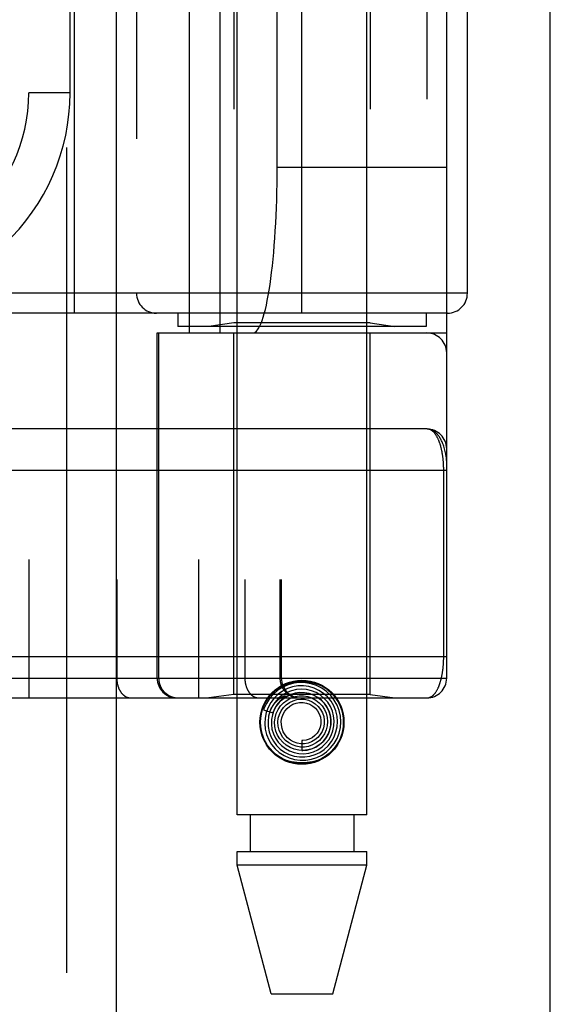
# Model space of a CAD drawing. Header units: inches. Extents: x 0 to 227, y 0 to 147.
# Tile 87 of 256: x 98.674 to 99.476, y 39.22 to 40.708. Entities that reach past the tile are written whole.
import ezdxf

# ---------------------------------------------------------------- set-up
doc = ezdxf.new("R2010")
doc.units = ezdxf.units.IN
doc.header["$LTSCALE"] = 12.466667
doc.header["$MEASUREMENT"] = 0
doc.linetypes.add('HIDDEN', pattern=[0.2, 0.1, -0.1])
doc.layers.get('0').update_dxf_attribs({"linetype": 'CONTINUOUS'})
doc.layers.add('RIGHTHAND_DOOR_ASSEMBLY', color=7, linetype='CONTINUOUS')

msp = doc.modelspace()

# ---------------------------------------------------------------- linework, layer by layer
at = {"color": 3, "linetype": 'Continuous'}
msp.add_line((99.4759, 36.2633), (99.4759, 111.1853), dxfattribs=at)
at = {"layer": 'RIGHTHAND_DOOR_ASSEMBLY', "color": 8, "linetype": 'HIDDEN'}
for p, q in [((98.7452, 107.8343), (98.7452, 36.4843)), ((99.0027, 39.5063), (99.0027, 42.6887)), ((99.1987, 39.5063), (99.1987, 42.6887)), ((98.6879, 42.3855), (98.6879, 39.683)), ((98.9444, 42.3855), (98.9444, 39.683)), ((98.8209, 42.3555), (98.8209, 39.713)), ((99.0144, 42.3555), (99.0144, 39.713)), ((99.0675, 42.3555), (99.0675, 39.713)), ((99.0695, 42.3555), (99.0695, 39.713)), ((99.3194, 39.713), (99.3194, 42.3555)), ((98.931, 40.2343), (98.931, 41.8343)), ((98.9769, 40.2343), (98.9769, 41.8343)), ((99.2894, 41.8343), (99.2894, 40.2343)), ((98.9977, 41.819), (98.9977, 40.2496)), ((99.2037, 41.819), (99.2037, 40.2496)), ((98.7569, 40.2643), (98.7569, 41.8043)), ((99.1007, 40.2643), (99.1007, 41.8043)), ((98.8507, 41.7743), (98.8507, 40.2943)), ((99.3507, 40.2943), (99.3507, 41.7743)), ((99.0633, 40.4843), (99.0633, 41.5843)), ((98.7504, 40.5968), (98.7504, 41.4718)), ((98.7504, 40.5968), (98.6879, 40.5968)), ((99.3194, 40.4843), (99.0633, 40.4843)), ((99.3507, 40.2943), (98.1944, 40.2943)), ((99.3207, 40.2643), (98.1944, 40.2643)), ((98.9132, 40.2643), (98.9132, 40.2443)), ((99.2882, 40.2643), (99.2882, 40.2443)), ((98.9977, 40.2496), (98.9602, 40.2443)), ((99.2037, 40.2496), (98.9977, 40.2496)), ((99.2037, 40.2496), (99.2412, 40.2443)), ((98.8819, 40.2343), (99.3194, 40.2343)), ((98.8819, 39.713), (98.8819, 40.2343)), ((98.8842, 40.2343), (98.8842, 39.713)), ((99.2882, 40.2443), (98.9132, 40.2443)), ((98.9977, 39.6883), (98.9977, 40.2343)), ((99.2037, 39.6883), (99.2037, 40.2343)), ((99.2894, 40.0893), (98.4099, 40.0893)), ((99.3148, 39.7455), (99.3148, 40.0276)), ((98.4157, 39.7455), (99.3194, 39.7455)), ((98.6559, 39.713), (99.3194, 39.713)), ((98.4157, 39.683), (99.2894, 39.683)), ((98.9977, 39.6883), (98.9602, 39.683)), ((99.2037, 39.6883), (98.9977, 39.6883)), ((99.0709, 39.6818), (99.0704, 39.6814)), ((99.0713, 39.6822), (99.0709, 39.6818)), ((99.0717, 39.6826), (99.0713, 39.6822)), ((99.0722, 39.6831), (99.0717, 39.6826)), ((99.0737, 39.6844), (99.0722, 39.6831)), ((99.074, 39.6847), (99.0737, 39.6844)), ((99.2037, 39.6883), (99.2412, 39.683)), ((99.0426, 39.6651), (99.0569, 39.6605)), ((99.1007, 39.6188), (99.1007, 39.6038)), ((99.1987, 39.5063), (99.0027, 39.5063)), ((99.0222, 39.5063), (99.0222, 39.4513)), ((99.1792, 39.5063), (99.1792, 39.4513)), ((99.0027, 39.4513), (99.1987, 39.4513)), ((99.0027, 39.4304), (99.0027, 39.4513)), ((99.1987, 39.4304), (99.1987, 39.4513)), ((99.1987, 39.4304), (99.0027, 39.4304)), ((99.0542, 39.2363), (99.0027, 39.4304)), ((99.1472, 39.2363), (99.1987, 39.4304)), ((99.0542, 39.2363), (99.1472, 39.2363))]:
    msp.add_line(p, q, dxfattribs=at)
at = {"layer": 'RIGHTHAND_DOOR_ASSEMBLY', "color": 3, "linetype": 'Continuous'}
msp.add_line((98.8202, 107.8343), (98.8202, 36.4843), dxfattribs=at)
at = {"layer": 'RIGHTHAND_DOOR_ASSEMBLY', "color": 8, "linetype": 'HIDDEN'}
for points in [[(99.3194, 40.0393), (99.3194, 40.0399), (99.3194, 40.0405), (99.3194, 40.0412), (99.3193, 40.0419), (99.3193, 40.0427), (99.3192, 40.0435), (99.3191, 40.0444), (99.319, 40.0453), (99.3189, 40.0464), (99.3187, 40.0476), (99.3185, 40.0488), (99.3183, 40.0502), (99.318, 40.0518), (99.3177, 40.0534), (99.3172, 40.0552), (99.3168, 40.0572), (99.3162, 40.0592), (99.3156, 40.0612), (99.315, 40.0631), (99.3144, 40.065), (99.3137, 40.0667), (99.3131, 40.0683), (99.3124, 40.0698), (99.3117, 40.0713), (99.3111, 40.0726), (99.3104, 40.0739), (99.3097, 40.0751), (99.309, 40.0762), (99.3083, 40.0773), (99.3076, 40.0783), (99.3069, 40.0793), (99.3062, 40.0802), (99.3055, 40.081), (99.3048, 40.0818), (99.3041, 40.0825), (99.3033, 40.0832), (99.3026, 40.0839), (99.3019, 40.0845), (99.3012, 40.0851), (99.3005, 40.0856), (99.2998, 40.0861), (99.2991, 40.0865), (99.2984, 40.0869), (99.2977, 40.0873), (99.297, 40.0876), (99.2963, 40.0879), (99.2956, 40.0882), (99.2949, 40.0884), (99.2942, 40.0886), (99.2935, 40.0888), (99.2928, 40.089), (99.2921, 40.0891), (99.2914, 40.0892), (99.2908, 40.0892), (99.2901, 40.0893), (99.2894, 40.0893)], [(99.3148, 40.0276), (99.3148, 40.0284), (99.3148, 40.0293), (99.3148, 40.0301), (99.3148, 40.0309), (99.3147, 40.0317), (99.3147, 40.0326), (99.3147, 40.0334), (99.3146, 40.0342), (99.3146, 40.0351), (99.3146, 40.0359), (99.3145, 40.0367), (99.3145, 40.0376), (99.3144, 40.0384), (99.3143, 40.0393), (99.3143, 40.0401), (99.3142, 40.041), (99.3141, 40.0419), (99.314, 40.0427), (99.3139, 40.0436), (99.3139, 40.0445), (99.3138, 40.0454), (99.3136, 40.0462), (99.3135, 40.0471), (99.3134, 40.048), (99.3133, 40.0489), (99.3132, 40.0498), (99.313, 40.0507), (99.3129, 40.0516), (99.3127, 40.0524), (99.3126, 40.0533), (99.3124, 40.0542), (99.3123, 40.0551), (99.3121, 40.0559), (99.3119, 40.0568), (99.3117, 40.0577), (99.3115, 40.0585), (99.3113, 40.0594), (99.3111, 40.0602), (99.3109, 40.0611), (99.3107, 40.0619), (99.3105, 40.0628), (99.3103, 40.0636), (99.31, 40.0644), (99.3098, 40.0653), (99.3095, 40.0661), (99.3093, 40.0669), (99.309, 40.0677), (99.3087, 40.0685), (99.3085, 40.0693), (99.3082, 40.07), (99.3079, 40.0708), (99.3076, 40.0716), (99.3073, 40.0723), (99.3069, 40.0731), (99.3066, 40.0738), (99.3063, 40.0745), (99.3059, 40.0753), (99.3056, 40.076), (99.3052, 40.0766), (99.3049, 40.0773), (99.3045, 40.078), (99.3041, 40.0786), (99.3037, 40.0793), (99.3033, 40.0799), (99.3029, 40.0805), (99.3025, 40.0811), (99.3021, 40.0817), (99.3016, 40.0823), (99.3012, 40.0828), (99.3008, 40.0833), (99.3003, 40.0838), (99.2998, 40.0843), (99.2994, 40.0848), (99.2989, 40.0853), (99.2984, 40.0857), (99.2979, 40.0861), (99.2974, 40.0865), (99.2969, 40.0869), (99.2963, 40.0872), (99.2958, 40.0875), (99.2953, 40.0878), (99.2947, 40.0881), (99.2942, 40.0883), (99.2936, 40.0886), (99.293, 40.0887), (99.2924, 40.0889), (99.2918, 40.0891), (99.2913, 40.0892), (99.2906, 40.0892), (99.29, 40.0893), (99.2894, 40.0893)], [(99.3194, 40.0268), (98.4091, 40.0268)], [(99.2894, 39.683), (99.29, 39.6831), (99.2906, 39.6831), (99.2912, 39.6832), (99.2918, 39.6833), (99.2924, 39.6834), (99.2929, 39.6836), (99.2935, 39.6838), (99.2941, 39.684), (99.2946, 39.6842), (99.2951, 39.6845), (99.2957, 39.6847), (99.2962, 39.6851), (99.2967, 39.6854), (99.2972, 39.6857), (99.2977, 39.6861), (99.2982, 39.6865), (99.2987, 39.6869), (99.2992, 39.6873), (99.2996, 39.6878), (99.3001, 39.6883), (99.3005, 39.6888), (99.301, 39.6893), (99.3014, 39.6898), (99.3018, 39.6903), (99.3022, 39.6909), (99.3027, 39.6914), (99.3031, 39.692), (99.3034, 39.6926), (99.3038, 39.6932), (99.3042, 39.6939), (99.3046, 39.6945), (99.3049, 39.6952), (99.3053, 39.6958), (99.3056, 39.6965), (99.306, 39.6972), (99.3063, 39.6979), (99.3066, 39.6986), (99.307, 39.6993), (99.3073, 39.7), (99.3076, 39.7008), (99.3079, 39.7015), (99.3081, 39.7023), (99.3084, 39.703), (99.3087, 39.7038), (99.309, 39.7046), (99.3092, 39.7053), (99.3095, 39.7061), (99.3097, 39.7069), (99.31, 39.7077), (99.3102, 39.7085), (99.3104, 39.7094), (99.3106, 39.7102), (99.3109, 39.711), (99.3111, 39.7118), (99.3113, 39.7126), (99.3115, 39.7135), (99.3116, 39.7143), (99.3118, 39.7152), (99.312, 39.716), (99.3122, 39.7169), (99.3123, 39.7177), (99.3125, 39.7186), (99.3127, 39.7194), (99.3128, 39.7203), (99.3129, 39.7212), (99.3131, 39.722), (99.3132, 39.7229), (99.3133, 39.7238), (99.3135, 39.7246), (99.3136, 39.7255), (99.3137, 39.7263), (99.3138, 39.7272), (99.3139, 39.7281), (99.314, 39.7289), (99.314, 39.7298), (99.3141, 39.7306), (99.3142, 39.7315), (99.3143, 39.7323), (99.3143, 39.7331), (99.3144, 39.734), (99.3145, 39.7348), (99.3145, 39.7356), (99.3146, 39.7365), (99.3146, 39.7373), (99.3146, 39.7381), (99.3147, 39.7389), (99.3147, 39.7398), (99.3147, 39.7406), (99.3148, 39.7414), (99.3148, 39.7422), (99.3148, 39.7431), (99.3148, 39.7439), (99.3148, 39.7447), (99.3148, 39.7455)], [(98.8209, 39.713), (98.8209, 39.7124), (98.8209, 39.7117), (98.8209, 39.7111), (98.821, 39.7104), (98.821, 39.7098), (98.8211, 39.7091), (98.8211, 39.7085), (98.8212, 39.7078), (98.8213, 39.7072), (98.8214, 39.7066), (98.8215, 39.7059), (98.8216, 39.7053), (98.8217, 39.7047), (98.8219, 39.704), (98.822, 39.7034), (98.8222, 39.7028), (98.8223, 39.7022), (98.8225, 39.7016), (98.8227, 39.701), (98.8229, 39.7004), (98.8231, 39.6998), (98.8233, 39.6992), (98.8235, 39.6986), (98.8237, 39.698), (98.8239, 39.6975), (98.8242, 39.6969), (98.8244, 39.6964), (98.8247, 39.6958), (98.825, 39.6953), (98.8253, 39.6948), (98.8255, 39.6943), (98.8258, 39.6938), (98.8261, 39.6933), (98.8264, 39.6928), (98.8268, 39.6923), (98.8271, 39.6918), (98.8274, 39.6914), (98.8278, 39.6909), (98.8281, 39.6905), (98.8284, 39.6901), (98.8288, 39.6897), (98.8292, 39.6892), (98.8295, 39.6889), (98.8299, 39.6885), (98.8303, 39.6881), (98.8307, 39.6877), (98.8311, 39.6874), (98.8315, 39.6871), (98.8319, 39.6867), (98.8323, 39.6864), (98.8327, 39.6861), (98.8331, 39.6859), (98.8335, 39.6856), (98.834, 39.6853), (98.8344, 39.6851), (98.8348, 39.6849), (98.8353, 39.6846), (98.8357, 39.6844), (98.8361, 39.6842), (98.8366, 39.6841), (98.837, 39.6839), (98.8375, 39.6838), (98.8379, 39.6836), (98.8384, 39.6835), (98.8389, 39.6834), (98.8393, 39.6833), (98.8398, 39.6832), (98.8402, 39.6832), (98.8407, 39.6831), (98.8412, 39.6831), (98.8416, 39.6831), (98.8421, 39.683)], [(98.8842, 39.713), (98.8842, 39.7124), (98.8843, 39.7117), (98.8843, 39.7111), (98.8843, 39.7104), (98.8844, 39.7098), (98.8845, 39.7091), (98.8846, 39.7085), (98.8847, 39.7078), (98.8848, 39.7072), (98.8849, 39.7066), (98.8851, 39.7059), (98.8852, 39.7053), (98.8854, 39.7047), (98.8856, 39.704), (98.8858, 39.7034), (98.886, 39.7028), (98.8863, 39.7022), (98.8865, 39.7016), (98.8867, 39.701), (98.887, 39.7004), (98.8873, 39.6998), (98.8876, 39.6992), (98.8879, 39.6986), (98.8882, 39.698), (98.8885, 39.6975), (98.8889, 39.6969), (98.8892, 39.6964), (98.8896, 39.6958), (98.89, 39.6953), (98.8904, 39.6948), (98.8908, 39.6943), (98.8912, 39.6938), (98.8916, 39.6933), (98.892, 39.6928), (98.8925, 39.6923), (98.8929, 39.6918), (98.8934, 39.6914), (98.8939, 39.6909), (98.8943, 39.6905), (98.8948, 39.6901), (98.8953, 39.6897), (98.8958, 39.6892), (98.8964, 39.6889), (98.8969, 39.6885), (98.8974, 39.6881), (98.898, 39.6877), (98.8985, 39.6874), (98.8991, 39.6871), (98.8996, 39.6867), (98.9002, 39.6864), (98.9008, 39.6861), (98.9014, 39.6859), (98.902, 39.6856), (98.9026, 39.6853), (98.9032, 39.6851), (98.9038, 39.6849), (98.9044, 39.6846), (98.905, 39.6844), (98.9056, 39.6842), (98.9062, 39.6841), (98.9069, 39.6839), (98.9075, 39.6838), (98.9081, 39.6836), (98.9088, 39.6835), (98.9094, 39.6834), (98.91, 39.6833), (98.9107, 39.6832), (98.9113, 39.6832), (98.912, 39.6831), (98.9126, 39.6831), (98.9133, 39.6831), (98.9139, 39.683)], [(99.0144, 39.713), (99.0144, 39.7124), (99.0144, 39.7117), (99.0145, 39.7111), (99.0145, 39.7104), (99.0145, 39.7098), (99.0146, 39.7091), (99.0147, 39.7085), (99.0147, 39.7078), (99.0148, 39.7072), (99.0149, 39.7066), (99.015, 39.7059), (99.0151, 39.7053), (99.0153, 39.7047), (99.0154, 39.704), (99.0155, 39.7034), (99.0157, 39.7028), (99.0159, 39.7022), (99.016, 39.7016), (99.0162, 39.701), (99.0164, 39.7004), (99.0166, 39.6998), (99.0168, 39.6992), (99.017, 39.6986), (99.0173, 39.698), (99.0175, 39.6975), (99.0177, 39.6969), (99.018, 39.6964), (99.0182, 39.6958), (99.0185, 39.6953), (99.0188, 39.6948), (99.0191, 39.6943), (99.0194, 39.6938), (99.0197, 39.6933), (99.02, 39.6928), (99.0203, 39.6923), (99.0206, 39.6918), (99.021, 39.6914), (99.0213, 39.6909), (99.0216, 39.6905), (99.022, 39.6901), (99.0223, 39.6897), (99.0227, 39.6892), (99.0231, 39.6889), (99.0235, 39.6885), (99.0238, 39.6881), (99.0242, 39.6877), (99.0246, 39.6874), (99.025, 39.6871), (99.0254, 39.6867), (99.0258, 39.6864), (99.0262, 39.6861), (99.0267, 39.6859), (99.0271, 39.6856), (99.0275, 39.6853), (99.0279, 39.6851), (99.0284, 39.6849), (99.0288, 39.6846), (99.0292, 39.6844), (99.0297, 39.6842), (99.0301, 39.6841), (99.0306, 39.6839), (99.031, 39.6838), (99.0315, 39.6836), (99.0319, 39.6835), (99.0324, 39.6834), (99.0329, 39.6833), (99.0333, 39.6832), (99.0338, 39.6832), (99.0342, 39.6831), (99.0347, 39.6831), (99.0352, 39.6831), (99.0356, 39.683)], [(99.0675, 39.713), (99.0675, 39.7124), (99.0675, 39.7117), (99.0675, 39.7111), (99.0676, 39.7104), (99.0677, 39.7098), (99.0677, 39.7091), (99.0678, 39.7085), (99.0679, 39.7078), (99.068, 39.7072), (99.0682, 39.7066), (99.0683, 39.7059), (99.0685, 39.7053), (99.0687, 39.7047), (99.0688, 39.704), (99.069, 39.7034), (99.0693, 39.7028), (99.0695, 39.7022), (99.0697, 39.7016), (99.07, 39.701), (99.0703, 39.7004), (99.0705, 39.6998), (99.0708, 39.6992), (99.0711, 39.6986), (99.0715, 39.698), (99.0718, 39.6975), (99.0721, 39.6969), (99.0725, 39.6964), (99.0728, 39.6958), (99.0732, 39.6953), (99.0736, 39.6948), (99.074, 39.6943), (99.0744, 39.6938), (99.0748, 39.6933), (99.0753, 39.6928), (99.0757, 39.6923), (99.0762, 39.6918), (99.0766, 39.6914), (99.0771, 39.6909), (99.0776, 39.6905), (99.0781, 39.6901), (99.0786, 39.6897), (99.0791, 39.6892), (99.0796, 39.6889), (99.0801, 39.6885), (99.0807, 39.6881), (99.0812, 39.6877), (99.0818, 39.6874), (99.0823, 39.6871), (99.0829, 39.6867), (99.0834, 39.6864), (99.084, 39.6861), (99.0846, 39.6859), (99.0852, 39.6856), (99.0858, 39.6853), (99.0864, 39.6851), (99.087, 39.6849), (99.0876, 39.6846), (99.0882, 39.6844), (99.0888, 39.6842), (99.0895, 39.6841), (99.0901, 39.6839), (99.0907, 39.6838), (99.0914, 39.6836), (99.092, 39.6835), (99.0926, 39.6834), (99.0933, 39.6833), (99.0939, 39.6832), (99.0946, 39.6832), (99.0952, 39.6831), (99.0959, 39.6831), (99.0965, 39.6831), (99.0972, 39.683)], [(99.0643, 39.6947), (99.0575, 39.6889), (99.0517, 39.6822), (99.0469, 39.6748), (99.0432, 39.6666), (99.0426, 39.6651)], [(99.0787, 39.6971), (99.0713, 39.6933), (99.0645, 39.6885), (99.0585, 39.6827), (99.0535, 39.6761), (99.0495, 39.6688), (99.0466, 39.6609), (99.0449, 39.6527), (99.0444, 39.6444), (99.0452, 39.636), (99.0472, 39.6278), (99.0505, 39.62), (99.0548, 39.6128), (99.0602, 39.6063), (99.0665, 39.6007), (99.0736, 39.596), (99.0813, 39.5924), (99.0895, 39.5901), (99.0979, 39.5889), (99.1064, 39.589), (99.1149, 39.5904), (99.123, 39.593), (99.1307, 39.5968)], [(99.047, 39.6802), (99.0517, 39.6866), (99.057, 39.6921), (99.0633, 39.6969), (99.0701, 39.7008), (99.0773, 39.7039), (99.085, 39.706), (99.0928, 39.7073), (99.1007, 39.7077), (99.1086, 39.7073), (99.1164, 39.706), (99.124, 39.7039), (99.1312, 39.7008), (99.1381, 39.6969), (99.1443, 39.6921), (99.1497, 39.6866), (99.1543, 39.6802)], [(99.1307, 39.5968), (99.1378, 39.6017), (99.144, 39.6075), (99.1494, 39.6143), (99.1537, 39.6218), (99.1568, 39.6298), (99.1587, 39.6382), (99.1594, 39.6469), (99.1588, 39.6555), (99.1569, 39.664), (99.1538, 39.6721), (99.1496, 39.6797), (99.1442, 39.6866), (99.1379, 39.6927), (99.1308, 39.6977), (99.1229, 39.7017), (99.1146, 39.7045), (99.106, 39.706), (99.0972, 39.7062), (99.0884, 39.7052), (99.0799, 39.7029), (99.0718, 39.6993), (99.0643, 39.6947)], [(99.1205, 39.5974), (99.1277, 39.6008), (99.1343, 39.6053), (99.1402, 39.6108), (99.1452, 39.6171), (99.1492, 39.6241), (99.1521, 39.6316), (99.1539, 39.6395), (99.1544, 39.6476), (99.1537, 39.6557), (99.1518, 39.6636), (99.1488, 39.6711), (99.1446, 39.6781), (99.1394, 39.6845), (99.1333, 39.6899), (99.1264, 39.6944), (99.119, 39.6979), (99.1111, 39.7001), (99.1029, 39.7012), (99.0947, 39.7011), (99.0865, 39.6997), (99.0787, 39.6971)], [(99.1109, 39.5997), (99.1181, 39.6018), (99.1248, 39.6049), (99.131, 39.6091), (99.1365, 39.6141), (99.1411, 39.62), (99.1448, 39.6265), (99.1475, 39.6335), (99.149, 39.6409), (99.1494, 39.6484), (99.1486, 39.6559), (99.1467, 39.6632), (99.1436, 39.6702), (99.1396, 39.6766), (99.1345, 39.6823), (99.1287, 39.6871), (99.1221, 39.6911), (99.115, 39.6939), (99.1076, 39.6957), (99.0999, 39.6963), (99.0923, 39.6957), (99.0848, 39.694)], [(99.0848, 39.694), (99.0776, 39.6911), (99.071, 39.6871), (99.065, 39.6822), (99.0598, 39.6764), (99.0556, 39.6699), (99.0524, 39.6628), (99.0503, 39.6553), (99.0494, 39.6475), (99.0497, 39.6397), (99.0512, 39.632), (99.0539, 39.6246), (99.0576, 39.6177), (99.0624, 39.6114), (99.068, 39.6059), (99.0745, 39.6013), (99.0816, 39.5977), (99.0891, 39.5953), (99.097, 39.594), (99.1049, 39.5939), (99.1128, 39.595), (99.1205, 39.5974)], [(99.052, 39.6621), (99.0526, 39.6635), (99.0532, 39.6648), (99.0538, 39.6661), (99.0544, 39.6673), (99.055, 39.6684), (99.0556, 39.6694), (99.0563, 39.6704), (99.0569, 39.6714), (99.0575, 39.6723), (99.0581, 39.6731), (99.0587, 39.6739), (99.0593, 39.6746), (99.0599, 39.6753), (99.0605, 39.676), (99.061, 39.6766), (99.0616, 39.6772), (99.0621, 39.6778), (99.0626, 39.6783), (99.0631, 39.6788), (99.0636, 39.6793), (99.0641, 39.6797), (99.0646, 39.6801), (99.065, 39.6805), (99.0655, 39.6809), (99.0659, 39.6812), (99.0663, 39.6815), (99.0667, 39.6818), (99.0671, 39.6821), (99.0675, 39.6824), (99.0678, 39.6827), (99.0682, 39.6829), (99.0685, 39.6832), (99.0689, 39.6834), (99.0692, 39.6836), (99.0695, 39.6838), (99.0699, 39.684), (99.0702, 39.6842), (99.0705, 39.6844), (99.0708, 39.6846), (99.0711, 39.6848), (99.0715, 39.685), (99.0718, 39.6851), (99.0721, 39.6853), (99.0724, 39.6854), (99.0727, 39.6856), (99.0729, 39.6857), (99.0732, 39.6858), (99.0735, 39.6859), (99.0737, 39.686), (99.074, 39.6861), (99.0742, 39.6862), (99.0744, 39.6863), (99.0747, 39.6863), (99.0749, 39.6863), (99.0751, 39.6864), (99.0752, 39.6863), (99.0753, 39.6862), (99.0753, 39.6861), (99.0752, 39.6859), (99.0751, 39.6857), (99.0749, 39.6856), (99.0748, 39.6854), (99.0746, 39.6852), (99.0744, 39.6851), (99.0743, 39.6849), (99.0741, 39.6848), (99.074, 39.6847)], [(99.0976, 39.6912), (99.0906, 39.6903), (99.0837, 39.6883), (99.0773, 39.6852), (99.0714, 39.6812), (99.0662, 39.6763), (99.0618, 39.6705), (99.0584, 39.6642), (99.056, 39.6574), (99.0547, 39.6503), (99.0545, 39.6431), (99.0554, 39.6359), (99.0575, 39.6289), (99.0606, 39.6223), (99.0648, 39.6163), (99.0698, 39.611), (99.0756, 39.6065), (99.082, 39.603), (99.089, 39.6005), (99.0962, 39.5991), (99.1036, 39.5988), (99.1109, 39.5997)], [(99.0569, 39.6605), (99.0575, 39.6622), (99.0607, 39.6687), (99.0648, 39.6746), (99.0698, 39.6799), (99.0756, 39.6842), (99.0819, 39.6876), (99.0887, 39.6899), (99.0958, 39.6911), (99.1029, 39.6912), (99.11, 39.6901), (99.1168, 39.688), (99.1231, 39.6848), (99.1289, 39.6806), (99.1339, 39.6756), (99.138, 39.6699), (99.1412, 39.6636), (99.1433, 39.6569), (99.1443, 39.65), (99.1442, 39.6429), (99.143, 39.6361), (99.1407, 39.6295)], [(99.0704, 39.6814), (99.0702, 39.6812), (99.0699, 39.6809), (99.0697, 39.6807), (99.0694, 39.6804), (99.0691, 39.6801), (99.0688, 39.6798), (99.0684, 39.6794), (99.0681, 39.6791), (99.0678, 39.6787), (99.0674, 39.6783), (99.067, 39.6778), (99.0666, 39.6774), (99.0662, 39.6769), (99.0658, 39.6764), (99.0653, 39.6759), (99.0649, 39.6753), (99.0644, 39.6747), (99.0639, 39.674), (99.0634, 39.6733), (99.0629, 39.6726), (99.0624, 39.6719), (99.0619, 39.6711), (99.0614, 39.6703), (99.0609, 39.6694), (99.0604, 39.6685), (99.0598, 39.6675), (99.0593, 39.6665), (99.0588, 39.6654), (99.0583, 39.6643), (99.0578, 39.6631), (99.0573, 39.6618), (99.0569, 39.6605)], [(99.0646, 39.6656), (99.0683, 39.6711), (99.0729, 39.6759), (99.0781, 39.6799), (99.084, 39.683), (99.0902, 39.6851), (99.0967, 39.6862), (99.1032, 39.6862), (99.1097, 39.6851), (99.1158, 39.683), (99.1216, 39.6799), (99.1267, 39.6759), (99.1311, 39.6712), (99.1346, 39.6658), (99.1373, 39.6599), (99.1389, 39.6537), (99.1394, 39.6473), (99.1389, 39.6409), (99.1374, 39.6347), (99.1349, 39.6289), (99.1314, 39.6236)], [(99.0727, 39.6685), (99.0769, 39.6728), (99.0818, 39.6763), (99.0872, 39.6789), (99.0929, 39.6806), (99.0988, 39.6813), (99.1047, 39.681), (99.1105, 39.6797), (99.1159, 39.6774), (99.1209, 39.6742), (99.1252, 39.6703), (99.1288, 39.6657), (99.1316, 39.6606), (99.1335, 39.6551), (99.1343, 39.6494), (99.1342, 39.6436), (99.1332, 39.6379), (99.1311, 39.6326), (99.1282, 39.6277), (99.1245, 39.6233)], [(99.1007, 39.6038), (99.1019, 39.6038), (99.1087, 39.6044), (99.1153, 39.6061), (99.1216, 39.6088), (99.1273, 39.6125), (99.1325, 39.6171), (99.1368, 39.6225), (99.1402, 39.6285), (99.1427, 39.6349), (99.1441, 39.6417), (99.1444, 39.6487), (99.1436, 39.6556), (99.1417, 39.6623), (99.1388, 39.6687), (99.1348, 39.6745), (99.1301, 39.6796), (99.1245, 39.6839), (99.1183, 39.6873), (99.1117, 39.6897), (99.1047, 39.691), (99.0976, 39.6912)], [(99.1407, 39.6295), (99.1374, 39.6234), (99.1332, 39.6179), (99.1281, 39.6131), (99.1224, 39.6093), (99.1161, 39.6064), (99.1095, 39.6046), (99.1026, 39.6038), (99.0958, 39.6042), (99.0891, 39.6056), (99.0828, 39.6081), (99.0769, 39.6116), (99.0717, 39.616), (99.0673, 39.6211), (99.0638, 39.6269), (99.0613, 39.6331), (99.0598, 39.6397), (99.0594, 39.6464), (99.0601, 39.6531), (99.0619, 39.6595), (99.0646, 39.6656)], [(99.1314, 39.6236), (99.1271, 39.6189), (99.1222, 39.615), (99.1166, 39.612), (99.1107, 39.6099), (99.1045, 39.6089), (99.0983, 39.6089), (99.0921, 39.61), (99.0863, 39.612), (99.0808, 39.615), (99.076, 39.6188), (99.0719, 39.6234), (99.0686, 39.6286), (99.0662, 39.6342), (99.0648, 39.6402), (99.0644, 39.6463), (99.065, 39.6523), (99.0667, 39.6581), (99.0693, 39.6636), (99.0727, 39.6685)], [(99.1245, 39.6233), (99.1202, 39.6197), (99.1152, 39.6168), (99.1099, 39.6149), (99.1044, 39.6139), (99.0988, 39.6139), (99.0933, 39.6148), (99.088, 39.6167), (99.0832, 39.6195), (99.0789, 39.623), (99.0753, 39.6272), (99.0725, 39.6319), (99.0706, 39.6371), (99.0696, 39.6424), (99.0695, 39.6479), (99.0704, 39.6532), (99.0722, 39.6584), (99.0748, 39.6631), (99.0783, 39.6672), (99.0823, 39.6707)], [(99.0823, 39.6707), (99.0869, 39.6734), (99.0919, 39.6752), (99.0972, 39.6762), (99.1025, 39.6762), (99.1076, 39.6753), (99.1126, 39.6735), (99.1171, 39.6708), (99.1211, 39.6674), (99.1244, 39.6634), (99.1269, 39.6589), (99.1286, 39.654), (99.1294, 39.6489), (99.1292, 39.6438), (99.1282, 39.6388), (99.1263, 39.6341), (99.1236, 39.6298), (99.1202, 39.6261), (99.1162, 39.623)], [(99.1162, 39.623), (99.1117, 39.6208), (99.107, 39.6193), (99.102, 39.6188), (99.1007, 39.6188)], [(99.1543, 39.6124), (99.1497, 39.606), (99.1443, 39.6005), (99.1381, 39.5957), (99.1312, 39.5918), (99.124, 39.5887), (99.1164, 39.5866), (99.1086, 39.5853), (99.1007, 39.5848), (99.0928, 39.5853), (99.085, 39.5866), (99.0773, 39.5887), (99.0701, 39.5918), (99.0633, 39.5957), (99.057, 39.6005), (99.0517, 39.606), (99.047, 39.6124)]]:
    msp.add_lwpolyline(points, dxfattribs=at)
for radius in [0.0635, 0.0625]:
    msp.add_circle((99.1007, 39.6463), radius, dxfattribs=at)
for centre, radius, start, end in [((98.4379, 40.5968), 0.25, 259.6658, 360), ((98.4379, 40.5968), 0.3125, 265.9125, 360), ((98.8807, 40.2943), 0.03, 180, 270), ((99.3207, 40.2943), 0.03, 270, 360), ((99.2894, 40.2043), 0.03, 0, 90), ((99.2894, 40.0593), 0.03, 0, 89.9999), ((98.9119, 39.713), 0.03, 180, 270), ((99.0995, 39.713), 0.03, 180, 270), ((99.2894, 39.713), 0.03, 270, 360)]:
    msp.add_arc(centre, radius, start, end, dxfattribs=at)
msp.add_ellipse((99.0265, 40.4843), major_axis=(0, 0.25), ratio=0.146965, start_param=-3.141593, end_param=-1.570796, dxfattribs=at)

doc.saveas('drawing.dxf')
